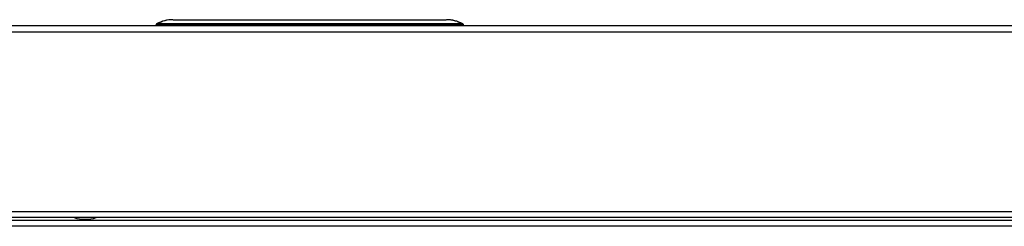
# Model space of a CAD drawing. Header units: millimetres. Extents: x 648 to 8064, y -571 to 3420.
# Tile 62 of 83: x 3171 to 3485, y 3347 to 3412. Entities that reach past the tile are written whole.
import ezdxf

# ---------------------------------------------------------------- set-up
doc = ezdxf.new("R2010")
doc.units = ezdxf.units.MM
doc.header["$MEASUREMENT"] = 0

# ---------------------------------------------------------------- blocks, each defined once
blk = doc.blocks.new('Boven')
for p, q in [((714.87, 1442.64), (801.87, 1442.64)), ((714.87, 1442.64), (801.87, 1442.64)), ((714.87, 1442.64), (714.87, 1442.64)), ((801.87, 1442.64), (801.87, 1442.64)), ((1378.37, 1440.64), (566.37, 1440.64)), ((709.37, 1440.89), (709.36, 1440.64)), ((709.86, 1440.64), (709.87, 1440.89)), ((709.87, 1440.89), (709.87, 1441.33)), ((806.87, 1441.33), (709.87, 1441.33)), ((806.87, 1440.89), (709.87, 1440.89)), ((806.87, 1441.33), (806.87, 1440.89)), ((806.87, 1440.89), (806.87, 1440.64)), ((807.37, 1440.64), (807.37, 1440.89)), ((1378.37, 1438.64), (566.37, 1438.64)), ((566.37, 1381.64), (1378.37, 1381.64)), ((1378.37, 1379.64), (566.37, 1379.64)), ((627.87, 1378.89), (1132.37, 1378.89)), ((1132.37, 1376.89), (627.87, 1376.89))]:
    blk.add_line(p, q)
for centre, radius, start, end in [((714.83, 1431.64), 11, 90, 118.2471), ((801.9, 1431.64), 11, 61.7529, 90), ((709.87, 1440.89), 0.5, 118.2471, 179), ((709.75, 1441.08), 0.272, 64.2498, 115.7502), ((806.98, 1441.08), 0.272, 64.2496, 115.7504), ((806.87, 1440.89), 0.5, 1, 61.7529), ((686.87, 1391.64), 12.5, 253.7398, 286.2602)]:
    blk.add_arc(centre, radius, start, end)
for centre, major_axis, ratio, start_param, end_param in [((714.83, 1431.64), (0, -11), 0.954532, 3.141593, 3.634598), ((801.9, 1431.64), (0, 11), 0.954532, 6.006282, 6.283185), ((709.87, 1440.89), (0.5, -0.009), 0.01745, 1.571101, 3.141593), ((801.9, 1431.64), (0, 11), 0.954532, 5.883099, 6.006282), ((801.9, 1431.64), (0, 11), 0.954532, 5.832437, 5.883099), ((801.9, 1431.64), (0, 11), 0.954532, 5.79018, 5.832437), ((806.87, 1440.89), (-0.5, -0.009), 0.01745, 3.141593, 4.712084)]:
    blk.add_ellipse(centre, major_axis=major_axis, ratio=ratio, start_param=start_param, end_param=end_param)

msp = doc.modelspace()

# ---------------------------------------------------------------- block references
msp.add_blockref('Boven', (2505.22, 1969.85))

doc.saveas('drawing.dxf')
